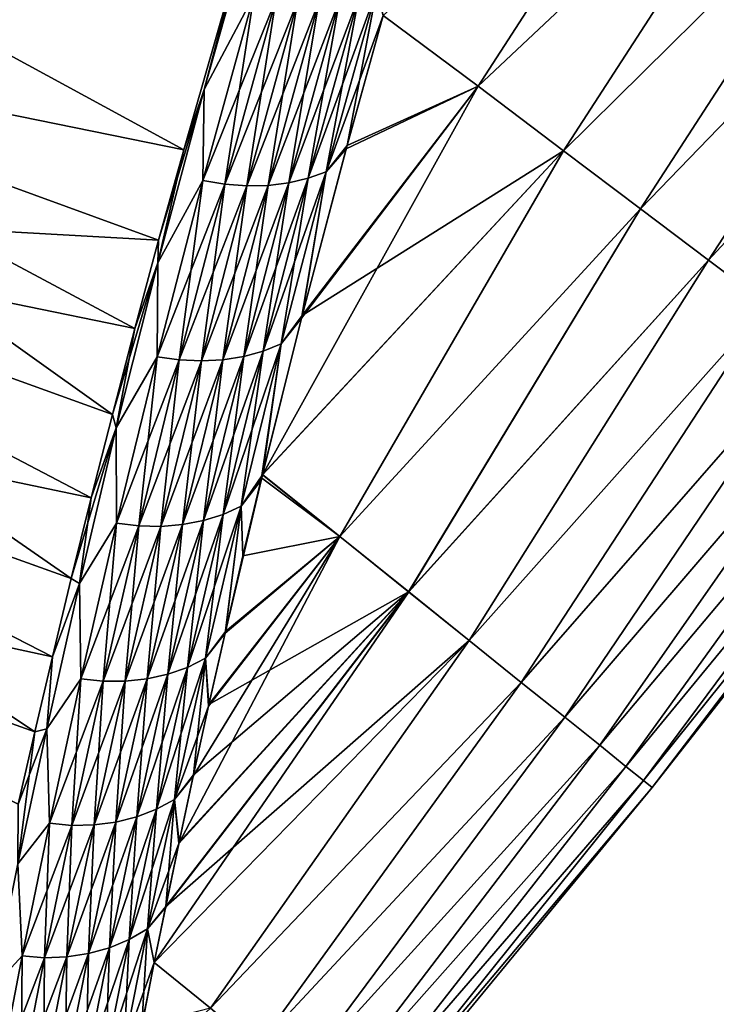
# Model space of a CAD drawing. Header units: metres. Extents: x -2 to 102, y -85 to 102.
# Tile 169 of 256: x 90.11 to 92.14, y -15.81 to -12.94. Entities that reach past the tile are written whole.
import ezdxf

# ---------------------------------------------------------------- set-up
doc = ezdxf.new("R2010")
doc.units = ezdxf.units.M
doc.layers.add('solid_21064300', color=7, linetype='CONTINUOUS')

msp = doc.modelspace()

# ---------------------------------------------------------------- linework, layer by layer
at = {"layer": 'solid_21064300'}
for points in [[(92.139282, -12.058681, -8.731176), (91.445351, -13.131103, -8.520544), (91.168861, -12.925236, -9.32658)], [(92.139427, -12.058783, 8.730754), (91.168907, -12.925073, 9.326721), (91.445229, -13.131015, 8.520904)], [(92.393105, -12.239009, 7.936565), (92.139427, -12.058783, 8.730754), (91.445229, -13.131015, 8.520904)], [(92.139282, -12.058681, -8.731176), (92.392975, -12.238917, -7.936994), (91.445351, -13.131103, -8.520544)], [(92.393105, -12.239009, 7.936565), (91.445229, -13.131015, 8.520904), (91.694321, -13.319259, 7.705362)], [(92.392975, -12.238917, -7.936994), (91.694427, -13.319338, -7.704997), (91.445351, -13.131103, -8.520544)], [(92.622498, -12.401982, 7.131258), (92.393105, -12.239009, 7.936565), (91.694321, -13.319259, 7.705362)], [(92.392975, -12.238917, -7.936994), (92.622383, -12.401899, -7.131692), (91.694427, -13.319338, -7.704997)], [(88.784729, -12.950003, -8.896272), (88.883438, -12.389069, -9.395473), (90.587608, -13.316408, -9.175445)], [(88.883514, -12.38863, 9.39584), (88.784798, -12.949596, 8.896656), (90.587608, -13.316407, 9.175446)], [(88.883438, -12.389069, -9.395473), (90.744614, -12.770447, -9.65147), (90.587608, -13.316408, -9.175445)], [(88.883514, -12.38863, 9.39584), (90.587608, -13.316407, 9.175446), (90.744614, -12.770446, 9.651471)], [(92.622498, -12.401982, 7.131258), (91.694321, -13.319259, 7.705362), (91.918243, -13.488487, 6.878365)], [(92.622383, -12.401899, -7.131692), (91.918343, -13.488558, -6.877995), (91.694427, -13.319338, -7.704997)], [(92.827286, -12.547473, 6.315965), (92.622498, -12.401982, 7.131258), (91.918243, -13.488487, 6.878365)], [(92.622383, -12.401899, -7.131692), (92.827179, -12.5474, -6.316404), (91.918343, -13.488558, -6.877995)], [(92.827286, -12.547473, 6.315965), (91.918243, -13.488487, 6.878365), (92.116676, -13.638448, 6.041145)], [(92.827179, -12.5474, -6.316404), (92.116753, -13.638511, -6.040771), (91.918343, -13.488558, -6.877995)], [(93.007149, -12.67526, 5.491821), (92.827286, -12.547473, 6.315965), (92.116676, -13.638448, 6.041145)], [(92.827179, -12.5474, -6.316404), (93.007057, -12.675197, -5.492265), (92.116753, -13.638511, -6.040771)], [(90.64711, -13.140699, -9.337719), (90.744614, -12.770447, -9.65147), (90.79686, -12.61147, -9.78121)], [(90.64711, -13.140699, -9.337719), (90.79686, -12.61147, -9.78121), (90.791786, -12.866553, -9.586801)], [(90.79686, -12.611471, 9.781209), (90.744614, -12.770446, 9.651471), (90.64711, -13.1407, 9.337718)], [(90.79686, -12.611471, 9.781209), (90.64711, -13.1407, 9.337718), (90.791786, -12.866553, 9.586801)], [(93.007149, -12.67526, 5.491821), (92.116676, -13.638448, 6.041145), (92.289276, -13.768891, 5.194937)], [(93.007057, -12.675197, -5.492265), (92.289345, -13.768945, -5.194559), (92.116753, -13.638511, -6.040771)], [(90.64711, -13.1407, 9.337718), (90.744614, -12.770446, 9.651471), (90.587608, -13.316407, 9.175446)], [(90.64711, -13.140699, -9.337719), (90.587608, -13.316408, -9.175445), (90.744614, -12.770447, -9.65147)], [(90.950714, -13.399704, 9.012181), (91.002701, -13.380829, 8.976821), (91.149178, -12.853865, 9.446801)], [(91.097572, -12.869928, 9.484065), (90.950714, -13.399704, 9.012181), (91.149178, -12.853865, 9.446801)], [(91.149178, -12.853865, 9.446801), (91.002701, -13.380829, 8.976821), (91.168907, -12.925073, 9.326721)], [(91.002701, -13.380828, -8.976821), (91.149178, -12.853865, -9.446801), (91.063591, -13.303835, -8.987063)], [(91.097572, -12.869928, -9.484065), (91.149178, -12.853865, -9.446801), (91.002701, -13.380828, -8.976821)], [(91.149178, -12.853865, -9.446801), (91.168861, -12.925236, -9.32658), (91.063591, -13.303835, -8.987063)], [(90.791786, -12.866553, 9.586801), (90.643196, -13.406405, 9.109457), (90.855835, -12.878511, 9.578761)], [(90.64711, -13.1407, 9.337718), (90.643196, -13.406405, 9.109457), (90.791786, -12.866553, 9.586801)], [(90.643196, -13.406405, -9.109457), (90.791786, -12.866553, -9.586801), (90.707542, -13.417004, -9.101896)], [(90.64711, -13.140699, -9.337719), (90.791786, -12.866553, -9.586801), (90.643196, -13.406405, -9.109457)], [(90.643196, -13.406405, 9.109457), (90.707542, -13.417004, 9.101896), (90.855835, -12.878511, 9.578761)], [(90.791786, -12.866553, -9.586801), (90.855835, -12.878511, -9.578761), (90.707542, -13.417004, -9.101896)], [(90.855835, -12.878511, 9.578761), (90.707542, -13.417004, 9.101896), (90.919518, -12.884889, 9.564162)], [(90.707542, -13.417004, -9.101896), (90.855835, -12.878511, -9.578761), (90.771553, -13.421661, -9.088099)], [(90.707542, -13.417004, 9.101896), (90.771553, -13.421661, 9.088099), (90.919518, -12.884889, 9.564162)], [(90.855835, -12.878511, -9.578761), (90.919518, -12.884889, -9.564162), (90.771553, -13.421661, -9.088099)], [(90.919518, -12.884889, 9.564162), (90.771553, -13.421661, 9.088099), (90.981743, -12.885575, 9.543256)], [(90.771553, -13.421661, -9.088099), (90.919518, -12.884889, -9.564162), (90.834129, -13.420298, -9.068304)], [(90.834129, -13.420298, 9.068304), (90.894196, -13.412936, 9.042851), (91.041443, -12.88056, 9.516402)], [(90.981743, -12.885575, 9.543256), (90.834129, -13.420298, 9.068304), (91.041443, -12.88056, 9.516402)], [(90.919518, -12.884889, -9.564162), (90.981743, -12.885575, -9.543256), (90.834129, -13.420298, -9.068304)], [(90.894196, -13.412936, 9.042851), (90.950714, -13.399704, 9.012181), (91.097572, -12.869928, 9.484065)], [(91.041443, -12.88056, 9.516402), (90.894196, -13.412936, 9.042851), (91.097572, -12.869928, 9.484065)], [(90.894196, -13.412936, -9.042851), (91.041443, -12.88056, -9.516402), (90.950714, -13.399704, -9.012181)], [(90.981743, -12.885575, -9.543256), (91.041443, -12.88056, -9.516402), (90.894196, -13.412936, -9.042851)], [(90.950714, -13.399704, -9.012181), (91.097572, -12.869928, -9.484065), (91.002701, -13.380828, -8.976821)], [(91.041443, -12.88056, -9.516402), (91.097572, -12.869928, -9.484065), (90.950714, -13.399704, -9.012181)], [(90.771553, -13.421661, 9.088099), (90.834129, -13.420298, 9.068304), (90.981743, -12.885575, 9.543256)], [(90.834129, -13.420298, -9.068304), (90.981743, -12.885575, -9.543256), (90.894196, -13.412936, -9.042851)], [(91.002701, -13.380829, 8.976821), (91.060837, -13.313929, 8.977617), (91.168907, -12.925073, 9.326721)], [(91.445229, -13.131015, 8.520904), (91.168907, -12.925073, 9.326721), (91.060837, -13.313929, 8.977617)], [(91.063591, -13.303835, -8.987063), (91.168861, -12.925236, -9.32658), (91.445351, -13.131103, -8.520544)], [(88.691566, -13.478482, -8.363872), (88.784729, -12.950003, -8.896272), (90.380302, -14.088078, -8.39637)], [(88.784798, -12.949596, 8.896656), (88.691628, -13.478108, 8.364272), (90.514664, -13.580211, 8.924226)], [(88.784729, -12.950003, -8.896272), (90.445656, -13.837616, -8.664422), (90.380302, -14.088078, -8.39637)], [(88.784729, -12.950003, -8.896272), (90.514664, -13.580212, -8.924225), (90.445656, -13.837616, -8.664422)], [(88.784729, -12.950003, -8.896272), (90.587608, -13.316408, -9.175445), (90.514664, -13.580212, -8.924225)], [(88.784798, -12.949596, 8.896656), (90.514664, -13.580211, 8.924226), (90.587608, -13.316407, 9.175446)], [(90.512199, -13.64664, -8.863649), (90.587608, -13.316408, -9.175445), (90.64711, -13.140699, -9.337719)], [(90.512199, -13.64664, -8.863649), (90.64711, -13.140699, -9.337719), (90.643196, -13.406405, -9.109457)], [(90.64711, -13.1407, 9.337718), (90.514664, -13.580211, 8.924226), (90.512199, -13.646641, 8.863648)], [(90.64711, -13.1407, 9.337718), (90.512199, -13.646641, 8.863648), (90.643196, -13.406405, 9.109457)], [(90.64711, -13.1407, 9.337718), (90.587608, -13.316407, 9.175446), (90.514664, -13.580211, 8.924226)], [(91.445229, -13.131015, 8.520904), (90.930511, -13.807449, 8.487994), (90.816811, -14.26368, 7.981195)], [(91.694321, -13.319259, 7.705362), (91.445229, -13.131015, 8.520904), (90.816811, -14.26368, 7.981195)], [(91.445229, -13.131015, 8.520904), (91.060837, -13.313929, 8.977617), (90.930511, -13.807449, 8.487994)], [(91.445351, -13.131103, -8.520544), (91.694427, -13.319338, -7.704997), (90.932617, -13.799228, -8.496617)], [(91.063591, -13.303835, -8.987063), (91.445351, -13.131103, -8.520544), (90.932617, -13.799228, -8.496617)], [(91.002701, -13.380829, 8.976821), (90.930511, -13.807449, 8.487994), (91.060837, -13.313929, 8.977617)], [(91.002701, -13.380828, -8.976821), (91.063591, -13.303835, -8.987063), (90.932617, -13.799228, -8.496617)], [(90.512199, -13.64664, -8.863649), (90.514664, -13.580212, -8.924225), (90.587608, -13.316408, -9.175445)], [(91.694321, -13.319259, 7.705362), (90.816811, -14.26368, 7.981195), (91.042259, -14.44412, 7.172083)], [(91.694427, -13.319338, -7.704997), (91.042145, -14.444029, -7.17252), (90.816864, -14.263479, -7.981424)], [(91.694427, -13.319338, -7.704997), (90.816864, -14.263479, -7.981424), (90.932617, -13.799228, -8.496617)], [(91.694427, -13.319338, -7.704997), (91.918343, -13.488558, -6.877995), (91.042145, -14.444029, -7.17252)], [(91.918243, -13.488487, 6.878365), (91.694321, -13.319259, 7.705362), (91.042259, -14.44412, 7.172083)], [(90.76239, -13.919354, 8.537026), (90.819206, -13.903662, 8.508118), (90.950714, -13.399704, 9.012181)], [(90.894196, -13.412936, 9.042851), (90.76239, -13.919354, 8.537026), (90.950714, -13.399704, 9.012181)], [(90.819206, -13.903662, 8.508118), (90.871498, -13.882124, 8.474774), (91.002701, -13.380829, 8.976821)], [(90.950714, -13.399704, 9.012181), (90.819206, -13.903662, 8.508118), (91.002701, -13.380829, 8.976821)], [(90.819206, -13.903662, -8.508118), (90.950714, -13.399704, -9.012181), (90.871498, -13.882124, -8.474774)], [(90.894196, -13.412936, -9.042851), (90.950714, -13.399704, -9.012181), (90.819206, -13.903662, -8.508118)], [(90.871498, -13.882124, -8.474774), (91.002701, -13.380828, -8.976821), (90.932617, -13.799228, -8.496617)], [(90.950714, -13.399704, -9.012181), (91.002701, -13.380828, -8.976821), (90.871498, -13.882124, -8.474774)], [(91.002701, -13.380829, 8.976821), (90.871498, -13.882124, 8.474774), (90.930511, -13.807449, 8.487994)], [(90.643196, -13.406405, 9.109457), (90.510292, -13.919868, 8.599666), (90.707542, -13.417004, 9.101896)], [(90.512199, -13.646641, 8.863648), (90.510292, -13.919868, 8.599666), (90.643196, -13.406405, 9.109457)], [(90.510292, -13.919868, -8.599666), (90.643196, -13.406405, -9.109457), (90.57489, -13.929192, -8.592594)], [(90.512199, -13.64664, -8.863649), (90.643196, -13.406405, -9.109457), (90.510292, -13.919868, -8.599666)], [(90.510292, -13.919868, 8.599666), (90.57489, -13.929192, 8.592594), (90.707542, -13.417004, 9.101896)], [(90.643196, -13.406405, -9.109457), (90.707542, -13.417004, -9.101896), (90.57489, -13.929192, -8.592594)], [(90.707542, -13.417004, 9.101896), (90.57489, -13.929192, 8.592594), (90.771553, -13.421661, 9.088099)], [(90.57489, -13.929192, -8.592594), (90.707542, -13.417004, -9.101896), (90.639175, -13.93223, -8.579632)], [(90.57489, -13.929192, 8.592594), (90.639175, -13.932231, 8.579632), (90.771553, -13.421661, 9.088099)], [(90.707542, -13.417004, -9.101896), (90.771553, -13.421661, -9.088099), (90.639175, -13.93223, -8.579632)], [(90.639175, -13.932231, 8.579632), (90.702034, -13.928932, 8.561002), (90.834129, -13.420298, 9.068304)], [(90.771553, -13.421661, 9.088099), (90.639175, -13.932231, 8.579632), (90.834129, -13.420298, 9.068304)], [(90.639175, -13.93223, -8.579632), (90.771553, -13.421661, -9.088099), (90.702034, -13.928932, -8.561002)], [(90.702034, -13.928932, 8.561002), (90.76239, -13.919354, 8.537026), (90.894196, -13.412936, 9.042851)], [(90.834129, -13.420298, 9.068304), (90.702034, -13.928932, 8.561002), (90.894196, -13.412936, 9.042851)], [(90.702034, -13.928932, -8.561002), (90.834129, -13.420298, -9.068304), (90.762398, -13.919354, -8.537026)], [(90.771553, -13.421661, -9.088099), (90.834129, -13.420298, -9.068304), (90.702034, -13.928932, -8.561002)], [(90.762398, -13.919354, -8.537026), (90.894196, -13.412936, -9.042851), (90.819206, -13.903662, -8.508118)], [(90.834129, -13.420298, -9.068304), (90.894196, -13.412936, -9.042851), (90.762398, -13.919354, -8.537026)], [(88.60437, -13.972638, -7.800374), (88.691566, -13.478482, -8.363872), (90.260178, -14.56666, -7.836689)], [(88.691628, -13.478108, 8.364272), (88.604424, -13.972303, 7.800781), (90.318375, -14.33112, 8.120406)], [(88.691566, -13.478482, -8.363872), (90.318375, -14.33112, -8.120405), (90.260178, -14.56666, -7.836689)], [(88.691566, -13.478482, -8.363872), (90.380302, -14.088078, -8.39637), (90.318375, -14.33112, -8.120405)], [(88.691628, -13.478108, 8.364272), (90.445656, -13.837615, 8.664423), (90.514664, -13.580211, 8.924226)], [(88.691628, -13.478108, 8.364272), (90.380302, -14.088077, 8.396371), (90.445656, -13.837615, 8.664423)], [(88.691628, -13.478108, 8.364272), (90.318375, -14.33112, 8.120406), (90.380302, -14.088077, 8.396371)], [(91.918343, -13.488558, -6.877995), (91.243034, -14.605359, -6.353489), (91.042145, -14.444029, -7.17252)], [(91.918243, -13.488487, 6.878365), (91.042259, -14.44412, 7.172083), (91.243134, -14.60544, 6.353047)], [(91.918343, -13.488558, -6.877995), (92.116753, -13.638511, -6.040771), (91.243034, -14.605359, -6.353489)], [(92.116676, -13.638448, 6.041145), (91.918243, -13.488487, 6.878365), (91.243134, -14.60544, 6.353047)], [(90.512199, -13.646641, 8.863648), (90.514664, -13.580211, 8.924226), (90.445656, -13.837615, 8.664423)], [(90.512199, -13.64664, -8.863649), (90.445656, -13.837616, -8.664422), (90.514664, -13.580212, -8.924225)], [(90.512199, -13.646641, 8.863648), (90.445656, -13.837615, 8.664423), (90.380302, -14.088077, 8.396371)], [(90.512199, -13.646641, 8.863648), (90.380302, -14.088077, 8.396371), (90.391335, -14.127171, 8.36055)], [(90.391335, -14.12717, -8.360551), (90.445656, -13.837616, -8.664422), (90.512199, -13.64664, -8.863649)], [(90.391335, -14.12717, -8.360551), (90.512199, -13.64664, -8.863649), (90.510292, -13.919868, -8.599666)], [(90.512199, -13.646641, 8.863648), (90.391335, -14.127171, 8.36055), (90.510292, -13.919868, 8.599666)], [(92.116753, -13.638511, -6.040771), (91.419487, -14.74707, -5.525214), (91.243034, -14.605359, -6.353489)], [(92.116676, -13.638448, 6.041145), (91.243134, -14.60544, 6.353047), (91.419579, -14.747141, 5.524767)], [(92.116753, -13.638511, -6.040771), (92.289345, -13.768945, -5.194559), (91.419487, -14.74707, -5.525214)], [(92.289276, -13.768891, 5.194937), (92.116676, -13.638448, 6.041145), (91.419579, -14.747141, 5.524767)], [(92.289345, -13.768945, -5.194559), (91.57122, -14.868927, -4.688889), (91.419487, -14.74707, -5.525214)], [(92.289276, -13.768891, 5.194937), (91.419579, -14.747141, 5.524767), (91.571297, -14.868987, 4.688438)], [(92.289345, -13.768945, -5.194559), (92.435829, -13.87965, -4.340613), (91.57122, -14.868927, -4.688889)], [(92.435768, -13.879605, 4.340994), (92.289276, -13.768891, 5.194937), (91.571297, -14.868987, 4.688438)], [(90.871498, -13.882124, -8.474774), (90.932617, -13.799228, -8.496617), (90.816864, -14.263479, -7.981424)], [(90.871498, -13.882124, 8.474774), (90.816811, -14.26368, 7.981195), (90.930511, -13.807449, 8.487994)], [(90.391335, -14.12717, -8.360551), (90.380302, -14.088078, -8.39637), (90.445656, -13.837616, -8.664422)], [(90.702194, -14.379521, 7.973666), (90.7547, -14.35548, 7.942447), (90.871498, -13.882124, 8.474774)], [(90.819206, -13.903662, 8.508118), (90.702194, -14.379521, 7.973666), (90.871498, -13.882124, 8.474774)], [(90.871498, -13.882124, 8.474774), (90.7547, -14.35548, 7.942447), (90.816811, -14.26368, 7.981195)], [(90.7547, -14.35548, -7.942447), (90.871498, -13.882124, -8.474774), (90.814621, -14.272731, -7.970543)], [(90.819206, -13.903662, -8.508118), (90.871498, -13.882124, -8.474774), (90.7547, -14.35548, -7.942447)], [(90.871498, -13.882124, -8.474774), (90.816864, -14.263479, -7.981424), (90.814621, -14.272731, -7.970543)], [(92.435829, -13.87965, -4.340613), (91.698029, -14.97076, -3.845737), (91.57122, -14.868927, -4.688889)], [(92.435768, -13.879605, 4.340994), (91.571297, -14.868987, 4.688438), (91.69809, -14.97081, 3.845283)], [(92.435829, -13.87965, -4.340613), (92.556, -13.970469, -3.480213), (91.698029, -14.97076, -3.845737)], [(92.555946, -13.970433, 3.480597), (92.435768, -13.879605, 4.340994), (91.69809, -14.97081, 3.845283)], [(90.645149, -14.397526, 8.000723), (90.702194, -14.379521, 7.973666), (90.819206, -13.903662, 8.508118)], [(90.76239, -13.919354, 8.537026), (90.645149, -14.397526, 8.000723), (90.819206, -13.903662, 8.508118)], [(90.702194, -14.379521, -7.973666), (90.819206, -13.903662, -8.508118), (90.7547, -14.35548, -7.942447)], [(90.762398, -13.919354, -8.537026), (90.819206, -13.903662, -8.508118), (90.702194, -14.379521, -7.973666)], [(90.391335, -14.127171, 8.36055), (90.392159, -14.404629, 8.059235), (90.510292, -13.919868, 8.599666)], [(90.391335, -14.12717, -8.360551), (90.510292, -13.919868, -8.599666), (90.392159, -14.404628, -8.059235)], [(90.510292, -13.919868, 8.599666), (90.392159, -14.404629, 8.059235), (90.57489, -13.929192, 8.592594)], [(90.392159, -14.404628, -8.059235), (90.510292, -13.919868, -8.599666), (90.45697, -14.412765, -8.052661)], [(90.392159, -14.404629, 8.059235), (90.45697, -14.412765, 8.052661), (90.57489, -13.929192, 8.592594)], [(90.510292, -13.919868, -8.599666), (90.57489, -13.929192, -8.592594), (90.45697, -14.412765, -8.052661)], [(90.57489, -13.929192, 8.592594), (90.45697, -14.412765, 8.052661), (90.639175, -13.932231, 8.579632)], [(90.45697, -14.412765, -8.052661), (90.57489, -13.929192, -8.592594), (90.521477, -14.414291, -8.040564)], [(90.45697, -14.412765, 8.052661), (90.521477, -14.414291, 8.040564), (90.639175, -13.932231, 8.579632)], [(90.521477, -14.414291, 8.040564), (90.584564, -14.409183, 8.02315), (90.702034, -13.928932, 8.561002)], [(90.639175, -13.932231, 8.579632), (90.521477, -14.414291, 8.040564), (90.702034, -13.928932, 8.561002)], [(90.57489, -13.929192, -8.592594), (90.639175, -13.93223, -8.579632), (90.521477, -14.414291, -8.040564)], [(90.521477, -14.414291, -8.040564), (90.639175, -13.93223, -8.579632), (90.584564, -14.409183, -8.023151)], [(90.584564, -14.409183, 8.02315), (90.645149, -14.397526, 8.000723), (90.76239, -13.919354, 8.537026)], [(90.702034, -13.928932, 8.561002), (90.584564, -14.409183, 8.02315), (90.76239, -13.919354, 8.537026)], [(90.584564, -14.409183, -8.023151), (90.702034, -13.928932, -8.561002), (90.645149, -14.397525, -8.000723)], [(90.639175, -13.93223, -8.579632), (90.702034, -13.928932, -8.561002), (90.584564, -14.409183, -8.023151)], [(90.645149, -14.397525, -8.000723), (90.762398, -13.919354, -8.537026), (90.702194, -14.379521, -7.973666)], [(90.702034, -13.928932, -8.561002), (90.762398, -13.919354, -8.537026), (90.645149, -14.397525, -8.000723)], [(88.523529, -14.430733, -7.207984), (88.60437, -13.972638, -7.800374), (90.15377, -15.013275, -7.247573)], [(88.604424, -13.972303, 7.800781), (88.523575, -14.430443, 7.208384), (90.205383, -14.794184, 7.545619)], [(88.60437, -13.972638, -7.800374), (90.205383, -14.794185, -7.545618), (90.15377, -15.013275, -7.247573)], [(88.60437, -13.972638, -7.800374), (90.260178, -14.56666, -7.836689), (90.205383, -14.794185, -7.545618)], [(88.604424, -13.972303, 7.800781), (90.260178, -14.56666, 7.83669), (90.318375, -14.33112, 8.120406)], [(88.604424, -13.972303, 7.800781), (90.205383, -14.794184, 7.545619), (90.260178, -14.56666, 7.83669)], [(92.556, -13.970469, -3.480213), (91.799706, -15.052422, -2.996994), (91.698029, -14.97076, -3.845737)], [(92.555946, -13.970433, 3.480597), (91.69809, -14.97081, 3.845283), (91.799751, -15.05246, 2.996537)], [(92.556, -13.970469, -3.480213), (92.649658, -14.041253, -2.614643), (91.799706, -15.052422, -2.996994)], [(92.64962, -14.041226, 2.615029), (92.555946, -13.970433, 3.480597), (91.799751, -15.05246, 2.996537)], [(92.649658, -14.041253, -2.614643), (91.876091, -15.113766, -2.143892), (91.799706, -15.052422, -2.996994)], [(92.64962, -14.041226, 2.615029), (91.799751, -15.05246, 2.996537), (91.876122, -15.113792, 2.143434)], [(92.649658, -14.041253, -2.614643), (92.716644, -14.091878, -1.745189), (91.876091, -15.113766, -2.143892)], [(92.716614, -14.09186, 1.745576), (92.64962, -14.041226, 2.615029), (91.876122, -15.113792, 2.143434)], [(90.391335, -14.127171, 8.36055), (90.380302, -14.088077, 8.396371), (90.318375, -14.33112, 8.120406)], [(90.391335, -14.12717, -8.360551), (90.318375, -14.33112, -8.120405), (90.380302, -14.088078, -8.39637)], [(92.716644, -14.091878, -1.745189), (91.927078, -15.154711, -1.287674), (91.876091, -15.113766, -2.143892)], [(92.716614, -14.09186, 1.745576), (91.876122, -15.113792, 2.143434), (91.927094, -15.154727, 1.287214)], [(92.716644, -14.091878, -1.745189), (92.756874, -14.122285, -0.873145), (91.927078, -15.154711, -1.287674)], [(92.756866, -14.122276, 0.873533), (92.716614, -14.09186, 1.745576), (91.927094, -15.154727, 1.287214)], [(90.391335, -14.127171, 8.36055), (90.318375, -14.33112, 8.120406), (90.260178, -14.56666, 7.83669)], [(90.391335, -14.127171, 8.36055), (90.260178, -14.56666, 7.83669), (90.283691, -14.580371, 7.83008)], [(90.283691, -14.58037, -7.830081), (90.318375, -14.33112, -8.120405), (90.391335, -14.12717, -8.360551)], [(90.283691, -14.58037, -7.830081), (90.391335, -14.12717, -8.360551), (90.392159, -14.404628, -8.059235)], [(90.391335, -14.127171, 8.36055), (90.283691, -14.580371, 7.83008), (90.392159, -14.404629, 8.059235)], [(92.756874, -14.122285, -0.873145), (91.952599, -15.175209, -0.429586), (91.927078, -15.154711, -1.287674)], [(92.756866, -14.122276, 0.873533), (91.927094, -15.154727, 1.287214), (91.952606, -15.175215, 0.429125)], [(92.756874, -14.122285, -0.873145), (92.770294, -14.132429, 0.000194), (91.952599, -15.175209, -0.429586)], [(92.770294, -14.132429, 0.000194), (91.952606, -15.175215, 0.429125), (91.952599, -15.175209, -0.429586)], [(92.770294, -14.132429, 0.000194), (92.756866, -14.122276, 0.873533), (91.952606, -15.175215, 0.429125)], [(90.816811, -14.26368, 7.981195), (90.813042, -14.279257, 7.962858), (90.707977, -14.72562, 7.404443)], [(91.042259, -14.44412, 7.172083), (90.816811, -14.26368, 7.981195), (90.707977, -14.72562, 7.404443)], [(90.7547, -14.35548, 7.942447), (90.707977, -14.72562, 7.404443), (90.813042, -14.279257, 7.962858)], [(90.7547, -14.35548, 7.942447), (90.813042, -14.279257, 7.962858), (90.816811, -14.26368, 7.981195)], [(90.7547, -14.35548, -7.942447), (90.814621, -14.272731, -7.970543), (90.760262, -14.500405, -7.694478)], [(90.760262, -14.500405, -7.694478), (90.814621, -14.272731, -7.970543), (91.042145, -14.444029, -7.17252)], [(90.814621, -14.272731, -7.970543), (90.816864, -14.263479, -7.981424), (91.042145, -14.444029, -7.17252)], [(90.283691, -14.58037, -7.830081), (90.260178, -14.56666, -7.836689), (90.318375, -14.33112, -8.120405)], [(90.598755, -14.825239, 7.410768), (90.651421, -14.798862, 7.381776), (90.7547, -14.35548, 7.942447)], [(90.702194, -14.379521, 7.973666), (90.598755, -14.825239, 7.410768), (90.7547, -14.35548, 7.942447)], [(90.7547, -14.35548, 7.942447), (90.651421, -14.798862, 7.381776), (90.707977, -14.72562, 7.404443)], [(90.651421, -14.798862, -7.381776), (90.7547, -14.35548, -7.942447), (90.709145, -14.720533, -7.411201)], [(90.702194, -14.379521, -7.973666), (90.7547, -14.35548, -7.942447), (90.651421, -14.798862, -7.381776)], [(90.7547, -14.35548, -7.942447), (90.760262, -14.500405, -7.694478), (90.709145, -14.720533, -7.411201)], [(90.283691, -14.58037, -7.830081), (90.392159, -14.404628, -8.059235), (90.287849, -14.858623, -7.490106)], [(90.283691, -14.580371, 7.83008), (90.287849, -14.858623, 7.490106), (90.392159, -14.404629, 8.059235)], [(90.287849, -14.858623, -7.490106), (90.392159, -14.404628, -8.059235), (90.352837, -14.865661, -7.484042)], [(90.392159, -14.404629, 8.059235), (90.287849, -14.858623, 7.490106), (90.45697, -14.412765, 8.052661)], [(90.392159, -14.404628, -8.059235), (90.45697, -14.412765, -8.052661), (90.352837, -14.865661, -7.484042)], [(90.480789, -14.858992, 7.456696), (90.54155, -14.845398, 7.435885), (90.645149, -14.397526, 8.000723)], [(90.584564, -14.409183, 8.02315), (90.480789, -14.858992, 7.456696), (90.645149, -14.397526, 8.000723)], [(90.54155, -14.845398, 7.435885), (90.598755, -14.825239, 7.410768), (90.702194, -14.379521, 7.973666)], [(90.645149, -14.397526, 8.000723), (90.54155, -14.845398, 7.435885), (90.702194, -14.379521, 7.973666)], [(90.54155, -14.845398, -7.435885), (90.645149, -14.397525, -8.000723), (90.598755, -14.825239, -7.410768)], [(90.584564, -14.409183, -8.023151), (90.645149, -14.397525, -8.000723), (90.54155, -14.845398, -7.435885)], [(90.598755, -14.825239, -7.410768), (90.702194, -14.379521, -7.973666), (90.651421, -14.798862, -7.381776)], [(90.645149, -14.397525, -8.000723), (90.702194, -14.379521, -7.973666), (90.598755, -14.825239, -7.410768)], [(88.523529, -14.430733, -7.207984), (90.15377, -15.013275, -7.247573), (90.105606, -15.223865, -6.942757)], [(88.523575, -14.430443, 7.208384), (90.15377, -15.013274, 7.247574), (90.205383, -14.794184, 7.545619)], [(88.523575, -14.430443, 7.208384), (90.105614, -15.223864, 6.942758), (90.15377, -15.013274, 7.247574)], [(90.287849, -14.858623, 7.490106), (90.352837, -14.865662, 7.484042), (90.45697, -14.412765, 8.052661)], [(90.45697, -14.412765, 8.052661), (90.352837, -14.865662, 7.484042), (90.521477, -14.414291, 8.040564)], [(90.352837, -14.865661, -7.484042), (90.45697, -14.412765, -8.052661), (90.417519, -14.865785, -7.472841)], [(90.352837, -14.865662, 7.484042), (90.417519, -14.865785, 7.47284), (90.521477, -14.414291, 8.040564)], [(90.417519, -14.865785, 7.47284), (90.480789, -14.858992, 7.456696), (90.584564, -14.409183, 8.02315)], [(90.521477, -14.414291, 8.040564), (90.417519, -14.865785, 7.47284), (90.584564, -14.409183, 8.02315)], [(90.45697, -14.412765, -8.052661), (90.521477, -14.414291, -8.040564), (90.417519, -14.865785, -7.472841)], [(90.417519, -14.865785, -7.472841), (90.521477, -14.414291, -8.040564), (90.480789, -14.858992, -7.456696)], [(90.480789, -14.858992, -7.456696), (90.584564, -14.409183, -8.023151), (90.54155, -14.845398, -7.435885)], [(90.521477, -14.414291, -8.040564), (90.584564, -14.409183, -8.023151), (90.480789, -14.858992, -7.456696)], [(91.042259, -14.44412, 7.172083), (90.615295, -15.142341, 6.815598), (90.573418, -15.338205, 6.511496)], [(91.243134, -14.60544, 6.353047), (91.042259, -14.44412, 7.172083), (90.573418, -15.338205, 6.511496)], [(91.042259, -14.44412, 7.172083), (90.660156, -14.937863, 7.113644), (90.615295, -15.142341, 6.815598)], [(91.042259, -14.44412, 7.172083), (90.707977, -14.72562, 7.404443), (90.660156, -14.937863, 7.113644)], [(90.661156, -14.933352, -7.120015), (91.042145, -14.444029, -7.17252), (91.243034, -14.605359, -6.353489)], [(90.661156, -14.933352, -7.120015), (90.709145, -14.720533, -7.411201), (91.042145, -14.444029, -7.17252)], [(90.709145, -14.720533, -7.411201), (90.760262, -14.500405, -7.694478), (91.042145, -14.444029, -7.17252)], [(90.283691, -14.58037, -7.830081), (90.205383, -14.794185, -7.545618), (90.260178, -14.56666, -7.836689)], [(90.283691, -14.580371, 7.83008), (90.260178, -14.56666, 7.83669), (90.205383, -14.794184, 7.545619)], [(90.188423, -15.004447, -7.27397), (90.205383, -14.794185, -7.545618), (90.283691, -14.58037, -7.830081)], [(90.188423, -15.004447, -7.27397), (90.283691, -14.58037, -7.830081), (90.287849, -14.858623, -7.490106)], [(90.283691, -14.580371, 7.83008), (90.205383, -14.794184, 7.545619), (90.188423, -15.004448, 7.273969)], [(90.283691, -14.580371, 7.83008), (90.188423, -15.004448, 7.273969), (90.287849, -14.858623, 7.490106)], [(91.243134, -14.60544, 6.353047), (90.534492, -15.525505, 6.200769), (90.502014, -15.685687, 5.91738)], [(91.419579, -14.747141, 5.524767), (91.243134, -14.60544, 6.353047), (90.502014, -15.685687, 5.91738)], [(91.243134, -14.60544, 6.353047), (90.573418, -15.338205, 6.511496), (90.534492, -15.525505, 6.200769)], [(91.243034, -14.605359, -6.353489), (91.419487, -14.74707, -5.525214), (90.535141, -15.522331, -6.20622)], [(90.574165, -15.334648, -6.517203), (91.243034, -14.605359, -6.353489), (90.535141, -15.522331, -6.20622)], [(90.574165, -15.334648, -6.517203), (90.616165, -15.138334, -6.821619), (91.243034, -14.605359, -6.353489)], [(90.616165, -15.138334, -6.821619), (90.661156, -14.933352, -7.120015), (91.243034, -14.605359, -6.353489)], [(90.651421, -14.798862, -7.381776), (90.709145, -14.720533, -7.411201), (90.661156, -14.933352, -7.120015)], [(91.419487, -14.74707, -5.525214), (90.665359, -15.818786, -5.086638), (90.502007, -15.685711, -5.917342)], [(91.419487, -14.74707, -5.525214), (90.502007, -15.685711, -5.917342), (90.535141, -15.522331, -6.20622)], [(91.419579, -14.747141, 5.524767), (90.502014, -15.685687, 5.91738), (90.665344, -15.818778, 5.086694)], [(90.651421, -14.798862, 7.381776), (90.660156, -14.937863, 7.113644), (90.707977, -14.72562, 7.404443)], [(91.571297, -14.868987, 4.688438), (91.419579, -14.747141, 5.524767), (90.665344, -15.818778, 5.086694)], [(91.419487, -14.74707, -5.525214), (91.57122, -14.868927, -4.688889), (90.665359, -15.818786, -5.086638)], [(90.188423, -15.004448, 7.273969), (90.205383, -14.794184, 7.545619), (90.15377, -15.013274, 7.247574)], [(90.188423, -15.004447, -7.27397), (90.15377, -15.013275, -7.247573), (90.205383, -14.794185, -7.545618)], [(90.507996, -15.238805, 6.821385), (90.56076, -15.210266, 6.794721), (90.651421, -14.798862, 7.381776)], [(90.598755, -14.825239, 7.410768), (90.507996, -15.238805, 6.821385), (90.651421, -14.798862, 7.381776)], [(90.651421, -14.798862, 7.381776), (90.56076, -15.210266, 6.794721), (90.660156, -14.937863, 7.113644)], [(90.56076, -15.210266, -6.794721), (90.651421, -14.798862, -7.381776), (90.616165, -15.138334, -6.821619)], [(90.598755, -14.825239, -7.410768), (90.651421, -14.798862, -7.381776), (90.56076, -15.210266, -6.794721)], [(90.651421, -14.798862, -7.381776), (90.661156, -14.933352, -7.120015), (90.616165, -15.138334, -6.821619)], [(90.450676, -15.260955, 6.844478), (90.507996, -15.238805, 6.821385), (90.598755, -14.825239, 7.410768)], [(90.54155, -14.845398, 7.435885), (90.450676, -15.260955, 6.844478), (90.598755, -14.825239, 7.410768)], [(90.507996, -15.238804, -6.821385), (90.598755, -14.825239, -7.410768), (90.56076, -15.210266, -6.794721)], [(90.54155, -14.845398, -7.435885), (90.598755, -14.825239, -7.410768), (90.507996, -15.238804, -6.821385)], [(90.188423, -15.004448, 7.273969), (90.196419, -15.279819, 6.894248), (90.287849, -14.858623, 7.490106)], [(90.188423, -15.004447, -7.27397), (90.287849, -14.858623, -7.490106), (90.196419, -15.279819, -6.894248)], [(90.287849, -14.858623, 7.490106), (90.196419, -15.279819, 6.894248), (90.352837, -14.865662, 7.484042)], [(90.196419, -15.279819, -6.894248), (90.287849, -14.858623, -7.490106), (90.261551, -15.285851, -6.888705)], [(90.287849, -14.858623, -7.490106), (90.352837, -14.865661, -7.484042), (90.261551, -15.285851, -6.888705)], [(90.326378, -15.284682, 6.878431), (90.389786, -15.276337, 6.863604), (90.480789, -14.858992, 7.456696)], [(90.417519, -14.865785, 7.47284), (90.326378, -15.284682, 6.878431), (90.480789, -14.858992, 7.456696)], [(90.389786, -15.276337, 6.863604), (90.450676, -15.260955, 6.844478), (90.54155, -14.845398, 7.435885)], [(90.480789, -14.858992, 7.456696), (90.389786, -15.276337, 6.863604), (90.54155, -14.845398, 7.435885)], [(90.389786, -15.276336, -6.863604), (90.480789, -14.858992, -7.456696), (90.450676, -15.260955, -6.844479)], [(90.417519, -14.865785, -7.472841), (90.480789, -14.858992, -7.456696), (90.389786, -15.276336, -6.863604)], [(90.450676, -15.260955, -6.844479), (90.54155, -14.845398, -7.435885), (90.507996, -15.238804, -6.821385)], [(90.480789, -14.858992, -7.456696), (90.54155, -14.845398, -7.435885), (90.450676, -15.260955, -6.844479)], [(90.196419, -15.279819, 6.894248), (90.261551, -15.285851, 6.888705), (90.352837, -14.865662, 7.484042)], [(90.261551, -15.285851, -6.888705), (90.352837, -14.865661, -7.484042), (90.326378, -15.284682, -6.878431)], [(90.352837, -14.865662, 7.484042), (90.261551, -15.285851, 6.888705), (90.417519, -14.865785, 7.47284)], [(90.261551, -15.285851, 6.888705), (90.326378, -15.284682, 6.878431), (90.417519, -14.865785, 7.47284)], [(90.352837, -14.865661, -7.484042), (90.417519, -14.865785, -7.472841), (90.326378, -15.284682, -6.878431)], [(90.326378, -15.284682, -6.878431), (90.417519, -14.865785, -7.472841), (90.389786, -15.276336, -6.863604)], [(91.571297, -14.868987, 4.688438), (90.665344, -15.818778, 5.086694), (90.801048, -15.934492, 4.250319)], [(91.57122, -14.868927, -4.688889), (90.801056, -15.934499, -4.250262), (90.665359, -15.818786, -5.086638)], [(91.69809, -14.97081, 3.845283), (91.571297, -14.868987, 4.688438), (90.801048, -15.934492, 4.250319)], [(91.57122, -14.868927, -4.688889), (91.698029, -14.97076, -3.845737), (90.801056, -15.934499, -4.250262)], [(90.56076, -15.210266, 6.794721), (90.615295, -15.142341, 6.815598), (90.660156, -14.937863, 7.113644)], [(91.69809, -14.97081, 3.845283), (90.801048, -15.934492, 4.250319), (90.912361, -16.029415, 3.407733)], [(91.698029, -14.97076, -3.845737), (90.912369, -16.029421, -3.407677), (90.801056, -15.934499, -4.250262)], [(91.799751, -15.05246, 2.996537), (91.69809, -14.97081, 3.845283), (90.912361, -16.029415, 3.407733)], [(91.698029, -14.97076, -3.845737), (91.799706, -15.052422, -2.996994), (90.912369, -16.029421, -3.407677)], [(90.104706, -15.397615, -6.693955), (90.15377, -15.013275, -7.247573), (90.188423, -15.004447, -7.27397)], [(90.104706, -15.397615, -6.693955), (90.188423, -15.004447, -7.27397), (90.196419, -15.279819, -6.894248)], [(90.188423, -15.004448, 7.273969), (90.105614, -15.223864, 6.942758), (90.104706, -15.397616, 6.693954)], [(90.188423, -15.004448, 7.273969), (90.104706, -15.397616, 6.693954), (90.196419, -15.279819, 6.894248)], [(90.188423, -15.004448, 7.273969), (90.15377, -15.013274, 7.247574), (90.105614, -15.223864, 6.942758)], [(90.104706, -15.397615, -6.693955), (90.105606, -15.223865, -6.942757), (90.15377, -15.013275, -7.247573)], [(91.799751, -15.05246, 2.996537), (90.912361, -16.029415, 3.407733), (90.999115, -16.10339, 2.560171)], [(91.799706, -15.052422, -2.996994), (90.999115, -16.103395, -2.560114), (90.912369, -16.029421, -3.407677)], [(91.799706, -15.052422, -2.996994), (91.876091, -15.113766, -2.143892), (90.999115, -16.103395, -2.560114)], [(91.876122, -15.113792, 2.143434), (91.799751, -15.05246, 2.996537), (90.999115, -16.10339, 2.560171)], [(91.876091, -15.113766, -2.143892), (91.061157, -16.156301, -1.708812), (90.999115, -16.103395, -2.560114)], [(91.876122, -15.113792, 2.143434), (90.999115, -16.10339, 2.560171), (91.061157, -16.156298, 1.708869)], [(91.876091, -15.113766, -2.143892), (91.927078, -15.154711, -1.287674), (91.061157, -16.156301, -1.708812)], [(91.927094, -15.154727, 1.287214), (91.876122, -15.113792, 2.143434), (91.061157, -16.156298, 1.708869)], [(90.56076, -15.210266, -6.794721), (90.616165, -15.138334, -6.821619), (90.574165, -15.334648, -6.517203)], [(90.56076, -15.210266, 6.794721), (90.573418, -15.338205, 6.511496), (90.615295, -15.142341, 6.815598)], [(91.927078, -15.154711, -1.287674), (91.098427, -16.188082, -0.855015), (91.061157, -16.156301, -1.708812)], [(91.927094, -15.154727, 1.287214), (91.061157, -16.156298, 1.708869), (91.098427, -16.18808, 0.855072)], [(91.927078, -15.154711, -1.287674), (91.952599, -15.175209, -0.429586), (91.098427, -16.188082, -0.855015)], [(91.952606, -15.175215, 0.429125), (91.927094, -15.154727, 1.287214), (91.098427, -16.18808, 0.855072)], [(91.952599, -15.175209, -0.429586), (91.110863, -16.198685, 0.000029), (91.098427, -16.188082, -0.855015)], [(91.952606, -15.175215, 0.429125), (91.098427, -16.18808, 0.855072), (91.110863, -16.198685, 0.000029)], [(91.952599, -15.175209, -0.429586), (91.952606, -15.175215, 0.429125), (91.110863, -16.198685, 0.000029)], [(90.429031, -15.618306, 6.207551), (90.481865, -15.587789, 6.18331), (90.56076, -15.210266, 6.794721)], [(90.507996, -15.238805, 6.821385), (90.429031, -15.618306, 6.207551), (90.56076, -15.210266, 6.794721)], [(90.481865, -15.587789, -6.183311), (90.56076, -15.210266, -6.794721), (90.535141, -15.522331, -6.20622)], [(90.56076, -15.210266, 6.794721), (90.481865, -15.587789, 6.18331), (90.573418, -15.338205, 6.511496)], [(90.507996, -15.238804, -6.821385), (90.56076, -15.210266, -6.794721), (90.481865, -15.587789, -6.183311)], [(90.56076, -15.210266, -6.794721), (90.574165, -15.334648, -6.517203), (90.535141, -15.522331, -6.20622)], [(90.310661, -15.659295, 6.245914), (90.371635, -15.64228, 6.228539), (90.450676, -15.260955, 6.844478)], [(90.389786, -15.276337, 6.863604), (90.310661, -15.659295, 6.245914), (90.450676, -15.260955, 6.844478)], [(90.371635, -15.64228, 6.228539), (90.429031, -15.618306, 6.207551), (90.507996, -15.238805, 6.821385)], [(90.450676, -15.260955, 6.844478), (90.371635, -15.64228, 6.228539), (90.507996, -15.238805, 6.821385)], [(90.371635, -15.64228, -6.22854), (90.450676, -15.260955, -6.844479), (90.429031, -15.618306, -6.207551)], [(90.389786, -15.276336, -6.863604), (90.450676, -15.260955, -6.844479), (90.371635, -15.64228, -6.22854)], [(90.429031, -15.618306, -6.207551), (90.507996, -15.238804, -6.821385), (90.481865, -15.587789, -6.183311)], [(90.450676, -15.260955, -6.844479), (90.507996, -15.238804, -6.821385), (90.429031, -15.618306, -6.207551)], [(90.104706, -15.397616, 6.693954), (90.116959, -15.666289, 6.2737), (90.196419, -15.279819, 6.894248)], [(90.104706, -15.397615, -6.693955), (90.196419, -15.279819, -6.894248), (90.116959, -15.666288, -6.2737)], [(90.196419, -15.279819, 6.894248), (90.116959, -15.666289, 6.2737), (90.261551, -15.285851, 6.888705)], [(90.116959, -15.666288, -6.2737), (90.196419, -15.279819, -6.894248), (90.182213, -15.671404, -6.268691)], [(90.116959, -15.666289, 6.2737), (90.182213, -15.671404, 6.268691), (90.261551, -15.285851, 6.888705)], [(90.196419, -15.279819, -6.894248), (90.261551, -15.285851, -6.888705), (90.182213, -15.671404, -6.268691)], [(90.182213, -15.671404, 6.268691), (90.247154, -15.66906, 6.259375), (90.326378, -15.284682, 6.878431)], [(90.261551, -15.285851, 6.888705), (90.182213, -15.671404, 6.268691), (90.326378, -15.284682, 6.878431)], [(90.182213, -15.671404, -6.268691), (90.261551, -15.285851, -6.888705), (90.247154, -15.669059, -6.259376)], [(90.247154, -15.66906, 6.259375), (90.310661, -15.659295, 6.245914), (90.389786, -15.276337, 6.863604)], [(90.326378, -15.284682, 6.878431), (90.247154, -15.66906, 6.259375), (90.389786, -15.276337, 6.863604)], [(90.247154, -15.669059, -6.259376), (90.326378, -15.284682, -6.878431), (90.310661, -15.659295, -6.245914)], [(90.261551, -15.285851, -6.888705), (90.326378, -15.284682, -6.878431), (90.247154, -15.669059, -6.259376)], [(90.310661, -15.659295, -6.245914), (90.389786, -15.276336, -6.863604), (90.371635, -15.64228, -6.22854)], [(90.326378, -15.284682, -6.878431), (90.389786, -15.276336, -6.863604), (90.310661, -15.659295, -6.245914)], [(90.481865, -15.587789, 6.18331), (90.534492, -15.525505, 6.200769), (90.573418, -15.338205, 6.511496)], [(90.031761, -15.758266, -6.091897), (90.104706, -15.397615, -6.693955), (90.116959, -15.666288, -6.2737)], [(90.104706, -15.397616, 6.693954), (90.031761, -15.758267, 6.091896), (90.116959, -15.666289, 6.2737)], [(90.481865, -15.587789, -6.183311), (90.535141, -15.522331, -6.20622), (90.502007, -15.685711, -5.917342)], [(90.481865, -15.587789, 6.18331), (90.502014, -15.685687, 5.91738), (90.534492, -15.525505, 6.200769)], [(90.361115, -15.962108, 5.571486), (90.413963, -15.929799, 5.549757), (90.481865, -15.587789, 6.18331)], [(90.429031, -15.618306, 6.207551), (90.361115, -15.962108, 5.571486), (90.481865, -15.587789, 6.18331)], [(90.481865, -15.587789, 6.18331), (90.413963, -15.929799, 5.549757), (90.502014, -15.685687, 5.91738)], [(90.413963, -15.929799, -5.549758), (90.481865, -15.587789, -6.183311), (90.465401, -15.870355, -5.567367)], [(90.429031, -15.618306, -6.207551), (90.481865, -15.587789, -6.183311), (90.413963, -15.929799, -5.549758)], [(90.481865, -15.587789, -6.183311), (90.502007, -15.685711, -5.917342), (90.465401, -15.870355, -5.567367)], [(90.303673, -15.987729, 5.590293), (90.361115, -15.962108, 5.571486), (90.429031, -15.618306, 6.207551)], [(90.371635, -15.64228, 6.228539), (90.303673, -15.987729, 5.590293), (90.429031, -15.618306, 6.207551)], [(90.361115, -15.962108, -5.571486), (90.429031, -15.618306, -6.207551), (90.413963, -15.929799, -5.549758)], [(90.371635, -15.64228, -6.22854), (90.429031, -15.618306, -6.207551), (90.361115, -15.962108, -5.571486)], [(90.031761, -15.758266, -6.091897), (90.116959, -15.666288, -6.2737), (90.048668, -16.016376, -5.630689)], [(90.031761, -15.758267, 6.091896), (90.048668, -16.016376, 5.630688), (90.116959, -15.666289, 6.2737)], [(90.048668, -16.016376, -5.630689), (90.116959, -15.666288, -6.2737), (90.114021, -16.020668, -5.626228)], [(90.116959, -15.666289, 6.2737), (90.048668, -16.016376, 5.630688), (90.182213, -15.671404, 6.268691)], [(90.116959, -15.666288, -6.2737), (90.182213, -15.671404, -6.268691), (90.114021, -16.020668, -5.626228)], [(90.114021, -16.020668, 5.626227), (90.179047, -16.017263, 5.617902), (90.247154, -15.66906, 6.259375)], [(90.182213, -15.671404, 6.268691), (90.114021, -16.020668, 5.626227), (90.247154, -15.66906, 6.259375)], [(90.179047, -16.017263, 5.617902), (90.24263, -16.00622, 5.605854), (90.310661, -15.659295, 6.245914)], [(90.247154, -15.66906, 6.259375), (90.179047, -16.017263, 5.617902), (90.310661, -15.659295, 6.245914)], [(90.179047, -16.017263, -5.617902), (90.247154, -15.669059, -6.259376), (90.24263, -16.00622, -5.605855)], [(90.182213, -15.671404, -6.268691), (90.247154, -15.669059, -6.259376), (90.179047, -16.017263, -5.617902)], [(90.24263, -16.00622, 5.605854), (90.303673, -15.987729, 5.590293), (90.371635, -15.64228, 6.228539)], [(90.310661, -15.659295, 6.245914), (90.24263, -16.00622, 5.605854), (90.371635, -15.64228, 6.228539)], [(90.24263, -16.00622, -5.605855), (90.310661, -15.659295, -6.245914), (90.303673, -15.987729, -5.590293)], [(90.247154, -15.669059, -6.259376), (90.310661, -15.659295, -6.245914), (90.24263, -16.00622, -5.605855)], [(90.303673, -15.987729, -5.590293), (90.371635, -15.64228, -6.22854), (90.361115, -15.962108, -5.571486)], [(90.310661, -15.659295, -6.245914), (90.371635, -15.64228, -6.22854), (90.303673, -15.987729, -5.590293)], [(90.048668, -16.016376, 5.630688), (90.114021, -16.020668, 5.626227), (90.182213, -15.671404, 6.268691)], [(90.114021, -16.020668, -5.626228), (90.182213, -15.671404, -6.268691), (90.179047, -16.017263, -5.617902)], [(90.413963, -15.929799, 5.549757), (90.464912, -15.872858, 5.562425), (90.502014, -15.685687, 5.91738)], [(90.502014, -15.685687, 5.91738), (90.464912, -15.872858, 5.562425), (90.434174, -16.032261, 5.235682)], [(90.665344, -15.818778, 5.086694), (90.502014, -15.685687, 5.91738), (90.434174, -16.032261, 5.235682)], [(90.465401, -15.870355, -5.567367), (90.502007, -15.685711, -5.917342), (90.665359, -15.818786, -5.086638)]]:
    msp.add_3dface(points, dxfattribs=at)

doc.saveas('drawing.dxf')
